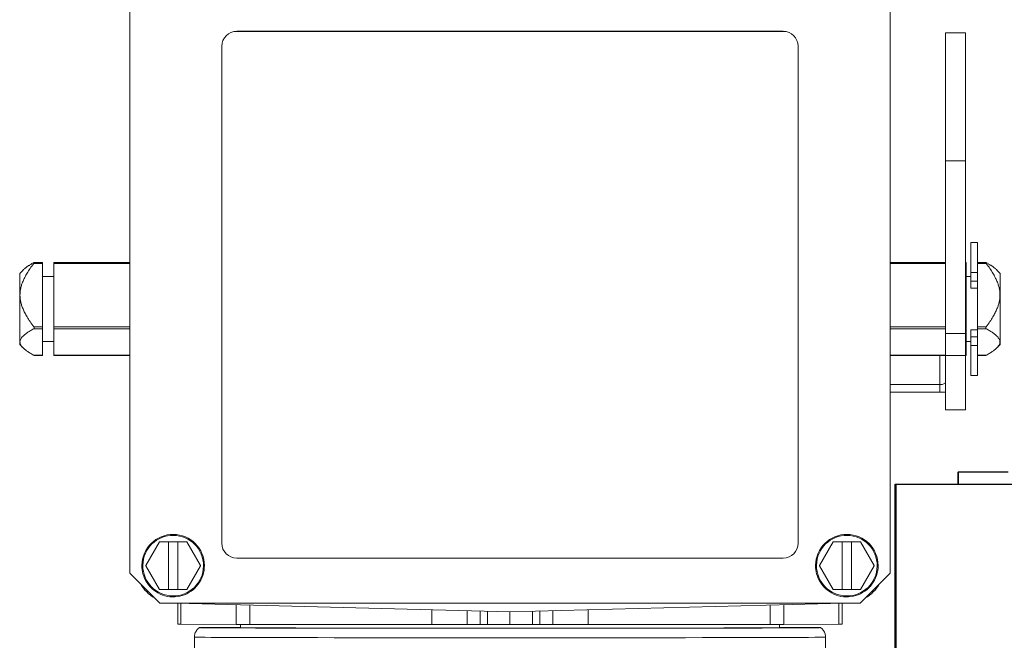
# Model space of a CAD drawing. Extents: x 0 to 796, y 0 to 496.
# Tile 47 of 242: x 96.23 to 101.14, y 310.61 to 313.71. Entities that reach past the tile are written whole.
import ezdxf

# ---------------------------------------------------------------- set-up
doc = ezdxf.new("R2010")
doc.units = 0
doc.header["$LTSCALE"] = 12
doc.header["$MEASUREMENT"] = 0
doc.layers.get('0').update_dxf_attribs({"linetype": 'CONTINUOUS'})
doc.layers.add('X', color=1, linetype='CONTINUOUS')

# ---------------------------------------------------------------- blocks, each defined once
blk = doc.blocks.new('GASTRAIN')
at = {"layer": 'X', "lineweight": 0}
for p, q in [((62.4458, 298.9675), (62.4458, 290.148)), ((66.2427, 290.148), (66.2427, 298.9675)), ((62.9802, 292.8537), (65.7083, 292.8537)), ((62.9802, 292.8537), (62.9802, 292.8536)), ((65.7083, 292.8536), (62.9802, 292.8536)), ((65.7083, 292.8537), (65.7083, 292.8536)), ((66.5188, 292.2074), (66.5188, 292.846)), ((66.6184, 292.846), (66.5188, 292.846)), ((66.6184, 292.846), (66.6184, 292.2074)), ((62.9055, 292.7789), (62.9055, 290.2975)), ((62.9055, 292.7789), (62.9055, 292.7789)), ((65.783, 290.2975), (65.783, 292.7789)), ((65.783, 292.7789), (65.783, 292.7789)), ((66.5188, 291.3446), (66.5188, 292.2074)), ((66.5188, 292.2074), (66.6184, 292.2074)), ((66.6184, 292.2074), (66.6184, 291.3446)), ((66.6448, 291.6485), (66.6448, 291.7996)), ((66.6781, 291.7996), (66.6448, 291.7996)), ((66.6781, 291.7996), (66.6781, 291.6485)), ((62.0104, 291.6994), (61.9685, 291.6994)), ((62.0104, 291.6994), (62.0104, 291.6948)), ((62.0665, 291.6948), (62.0665, 291.6994)), ((62.4458, 291.6994), (62.0665, 291.6994)), ((66.5188, 291.6994), (66.2427, 291.6994)), ((66.622, 291.6994), (66.6184, 291.6994)), ((66.622, 291.6994), (66.622, 291.6948)), ((66.72, 291.6994), (66.6781, 291.6994)), ((61.8965, 291.6449), (61.9131, 291.6615)), ((62.0104, 291.6948), (61.9669, 291.6948)), ((62.0104, 291.6948), (62.0104, 291.3784)), ((62.4458, 291.6948), (62.0665, 291.6948)), ((62.0665, 291.6948), (62.0665, 291.3784)), ((66.5188, 291.6948), (66.2427, 291.6948)), ((66.622, 291.6948), (66.6184, 291.6948)), ((66.622, 291.3784), (66.622, 291.6948)), ((66.6448, 291.6054), (66.6448, 291.6485)), ((66.6448, 291.6485), (66.6781, 291.6485)), ((66.7216, 291.6948), (66.6781, 291.6948)), ((66.6781, 291.6485), (66.6781, 291.6054)), ((66.792, 291.6449), (66.7754, 291.6615)), ((61.8965, 291.2898), (61.8965, 291.6449)), ((62.0104, 291.6301), (62.0665, 291.6301)), ((66.622, 291.6301), (66.6448, 291.6301)), ((66.6781, 291.6054), (66.6448, 291.6054)), ((66.6448, 291.6054), (66.6448, 291.5704)), ((66.6781, 291.5754), (66.6781, 291.6054)), ((66.792, 291.6449), (66.792, 291.2898)), ((66.6448, 291.5704), (66.6781, 291.5704)), ((66.6781, 291.3784), (66.6781, 291.5754)), ((61.9669, 291.3784), (62.0104, 291.3784)), ((62.0104, 291.3686), (61.9669, 291.3686)), ((62.0104, 291.3784), (62.0104, 291.3686)), ((62.0104, 291.3686), (62.0104, 291.2359)), ((62.0665, 291.3784), (62.4458, 291.3784)), ((62.0665, 291.3686), (62.0665, 291.3784)), ((62.4458, 291.3686), (62.0665, 291.3686)), ((62.0665, 291.3686), (62.0665, 291.2359)), ((66.2427, 291.3784), (66.5188, 291.3784)), ((66.5188, 291.3686), (66.2427, 291.3686)), ((66.6184, 291.3784), (66.622, 291.3784)), ((66.622, 291.3686), (66.6184, 291.3686)), ((66.622, 291.3784), (66.622, 291.3686)), ((66.622, 291.3686), (66.622, 291.2359)), ((66.6448, 291.3637), (66.6448, 291.3282)), ((66.6448, 291.3637), (66.6781, 291.3637)), ((66.6781, 291.3686), (66.6781, 291.3784)), ((66.6781, 291.3784), (66.7216, 291.3784)), ((66.6781, 291.3496), (66.6781, 291.3686)), ((66.7216, 291.3686), (66.6781, 291.3686)), ((62.0104, 291.3046), (62.0665, 291.3046)), ((66.5188, 291.3446), (66.5188, 291.2351)), ((66.5188, 291.3446), (66.6184, 291.3446)), ((66.6184, 291.2351), (66.6184, 291.3446)), ((66.622, 291.3046), (66.6448, 291.3046)), ((66.6448, 291.2851), (66.6448, 291.3282)), ((66.6448, 291.3282), (66.6781, 291.3282)), ((66.6781, 291.3282), (66.6781, 291.3496)), ((66.6781, 291.3282), (66.6781, 291.2851)), ((61.8965, 291.2898), (61.9131, 291.2732)), ((66.6448, 291.1351), (66.6448, 291.2851)), ((66.6448, 291.2851), (66.6781, 291.2851)), ((66.6781, 291.2851), (66.6781, 291.1351)), ((66.792, 291.2898), (66.7754, 291.2732)), ((61.9669, 291.2359), (62.0104, 291.2359)), ((62.0104, 291.2354), (61.9685, 291.2354)), ((62.0104, 291.2359), (62.0104, 291.2354)), ((62.0665, 291.2359), (62.4458, 291.2359)), ((62.0665, 291.2354), (62.0665, 291.2359)), ((62.4458, 291.2354), (62.0665, 291.2354)), ((66.2427, 291.2359), (66.5188, 291.2359)), ((66.5188, 291.2354), (66.2427, 291.2354)), ((66.4903, 291.0898), (66.4903, 291.2354)), ((66.5188, 290.9633), (66.5188, 291.2351)), ((66.5188, 291.2351), (66.6184, 291.2351)), ((66.6184, 291.2359), (66.622, 291.2359)), ((66.622, 291.2354), (66.6184, 291.2354)), ((66.6184, 291.2351), (66.6184, 290.9633)), ((66.622, 291.2359), (66.622, 291.2354)), ((66.7216, 291.2359), (66.6781, 291.2359)), ((66.72, 291.2354), (66.6781, 291.2354)), ((66.6781, 291.1351), (66.6448, 291.1351)), ((66.2427, 291.0898), (66.4903, 291.0898)), ((66.4903, 291.0512), (66.4903, 291.0898)), ((66.2427, 291.0512), (66.4903, 291.0512)), ((66.6184, 290.9633), (66.5188, 290.9633)), ((62.5941, 290.304), (62.5255, 290.1853)), ((62.5255, 290.1851), (62.5941, 290.3038)), ((62.5941, 290.304), (62.7311, 290.304)), ((62.5941, 290.3038), (62.5941, 290.304)), ((62.5941, 290.3038), (62.6388, 290.3038)), ((62.6388, 290.3039), (62.6863, 290.3039)), ((62.6388, 290.3038), (62.6388, 290.3039)), ((62.6388, 290.0665), (62.6388, 290.3038)), ((62.6863, 290.3039), (62.6863, 290.3038)), ((62.6863, 290.3038), (62.7311, 290.3038)), ((62.6863, 290.0665), (62.6863, 290.3038)), ((62.7996, 290.1853), (62.7311, 290.304)), ((62.7311, 290.3038), (62.7311, 290.304)), ((62.7311, 290.3038), (62.7996, 290.1851)), ((65.9574, 290.304), (65.8889, 290.1853)), ((65.8889, 290.1851), (65.9574, 290.3038)), ((65.9574, 290.304), (66.0944, 290.304)), ((65.9574, 290.3038), (65.9574, 290.304)), ((65.9574, 290.3038), (66.0022, 290.3038)), ((66.0022, 290.3039), (66.0497, 290.3039)), ((66.0022, 290.3038), (66.0022, 290.3039)), ((66.0022, 290.0665), (66.0022, 290.3038)), ((66.0497, 290.3039), (66.0497, 290.3038)), ((66.0497, 290.3038), (66.0944, 290.3038)), ((66.0497, 290.0665), (66.0497, 290.3038)), ((66.1629, 290.1853), (66.0944, 290.304)), ((66.0944, 290.3038), (66.0944, 290.304)), ((66.0944, 290.3038), (66.1629, 290.1851)), ((62.9802, 290.2227), (65.7083, 290.2227)), ((62.5064, 290.1854), (62.5064, 290.1854)), ((62.5255, 290.1853), (62.5255, 290.1851)), ((62.5941, 290.0665), (62.5255, 290.1851)), ((62.7996, 290.1851), (62.7311, 290.0665)), ((62.7996, 290.1851), (62.7996, 290.1853)), ((62.8187, 290.1854), (62.8187, 290.1854)), ((65.8698, 290.1854), (65.8698, 290.1854)), ((65.8889, 290.1853), (65.8889, 290.1851)), ((65.9574, 290.0665), (65.8889, 290.1851)), ((66.1629, 290.1851), (66.0944, 290.0665)), ((66.1629, 290.1851), (66.1629, 290.1853)), ((66.1821, 290.1854), (66.1821, 290.1854)), ((62.5953, 289.9985), (62.4458, 290.148)), ((66.2427, 290.148), (66.0932, 289.9985)), ((62.6388, 290.0665), (62.5941, 290.0665)), ((62.6388, 290.0666), (62.6863, 290.0666)), ((62.7311, 290.0665), (62.6863, 290.0665)), ((66.0022, 290.0665), (65.9574, 290.0665)), ((66.0022, 290.0666), (66.0497, 290.0666)), ((66.0944, 290.0665), (66.0497, 290.0665)), ((62.5953, 289.9985), (66.0932, 289.9985)), ((64.3442, 289.9549), (62.6791, 289.9985)), ((62.6867, 289.8932), (62.6867, 289.9983)), ((62.7017, 289.9979), (62.7017, 289.8931)), ((62.9775, 289.9907), (62.9775, 289.8921)), ((63.0454, 289.9889), (63.0454, 289.892)), ((66.0094, 289.9985), (64.3442, 289.9549)), ((65.6431, 289.9889), (65.6431, 289.892)), ((65.711, 289.9907), (65.711, 289.8921)), ((65.9868, 289.9979), (65.9868, 289.8931)), ((66.0018, 289.8932), (66.0018, 289.9983)), ((63.9547, 289.9651), (63.9547, 289.8915)), ((64.1307, 289.9605), (64.1307, 289.8914)), ((64.1948, 289.8908), (64.1948, 289.9588)), ((64.2312, 289.8908), (64.2312, 289.9579)), ((64.3442, 289.9549), (64.3442, 289.8907)), ((64.4573, 289.9579), (64.4573, 289.8908)), ((64.4937, 289.9588), (64.4937, 289.8908)), ((64.5578, 289.8914), (64.5578, 289.9605)), ((64.7338, 289.9651), (64.7338, 289.8915)), ((62.7017, 289.8931), (62.9775, 289.8921)), ((62.9989, 289.8758), (62.9989, 289.892)), ((63.0454, 289.892), (63.9547, 289.8915)), ((64.2312, 289.8908), (64.3442, 289.8907)), ((64.3442, 289.8907), (64.4573, 289.8908)), ((64.7338, 289.8915), (65.6431, 289.892)), ((65.6896, 289.8758), (65.6896, 289.892)), ((65.711, 289.8921), (65.9868, 289.8931)), ((62.7685, 289.5822), (62.7685, 289.8284)), ((65.9199, 289.705), (65.9199, 289.8284))]:
    blk.add_line(p, q, dxfattribs=at)
for centre, major_axis, ratio, start_param, end_param in [((62.9802, 292.7789), (-0.0747, 0), 0.999998, -1.570796, 0), ((65.7083, 292.7789), (0.0747, 0), 0.999998, 0, 1.570796), ((66.4903, 291.1008), (0.0285, 0), 0.386798, -1.570796, 0), ((62.7988, 289.8932), (-0.1121, 0), 0.002092, 0, 0.523603), ((64.3442, 289.8758), (-1.5502, 0), 0.002092, 0, 3.661556), ((64.3442, 289.8758), (-1.5502, 0), 0.002092, -0.519963, 0), ((63.0746, 289.8922), (0.1121, 0), 0.002092, -2.617989, -1.834444), ((64.3442, 289.8945), (1.4948, 0), 0.002092, -1.834426, -1.714144), ((64.2321, 289.8908), (-0.0374, 0), 0.002092, 0.000029, 1.544625), ((64.4564, 289.8908), (0.0374, 0), 0.002092, -1.544615, -0.000049), ((64.3442, 289.8945), (1.4948, 0), 0.002092, -1.427449, -1.307166), ((65.6139, 289.8922), (0.1121, 0), 0.002092, -1.307162, -0.523599), ((65.8897, 289.8932), (0.1121, 0), 0.002092, -0.523603, 0), ((64.3442, 289.8284), (-1.5757, 0), 0.002092, 0, 3.141593), ((64.3442, 289.8758), (-1.3453, 0), 0.002092, 0, 3.141593)]:
    blk.add_ellipse(centre, major_axis=major_axis, ratio=ratio, start_param=start_param, end_param=end_param, dxfattribs=at)
at = {"layer": 'X', "lineweight": 0, "extrusion": (0, 0, -1)}
for centre, major_axis, ratio, start_param, end_param in [((62.9802, 292.7789), (-0.0747, 0), 0.999998, 0, 1.570796), ((65.7083, 292.7789), (0.0747, 0), 0.999998, -1.570796, 0), ((66.4903, 291.1008), (-0.1281, 0), 0.386798, -1.794889, -1.570796), ((62.6626, 290.1854), (-0.1561, 0), 0.999998, 0.011528, 3.141593), ((62.6626, 290.1854), (-0.1561, 0), 0.999998, 0.011681, 3.141593), ((62.6626, 290.1853), (-0.1514, 0), 0.999998, 0.011681, 6.294866), ((66.0259, 290.1854), (-0.1561, 0), 0.999998, 0.011528, 3.141593), ((66.0259, 290.1854), (-0.1561, 0), 0.999998, 0.011681, 3.141593), ((66.0259, 290.1853), (-0.1514, 0), 0.999998, 0.011681, 6.294866), ((62.9802, 290.2975), (-0.0747, 0), 0.999998, -1.570796, 0), ((65.7083, 290.2975), (0.0747, 0), 0.999998, 0, 1.570796), ((62.6626, 290.1854), (-0.1561, 0), 0.999998, 0, 0.011681), ((66.0259, 290.1854), (-0.1561, 0), 0.999998, 0, 0.011681), ((62.6626, 290.1859), (-0.1869, 0), 0.999998, -1.056248, -0.514549), ((66.0259, 290.1859), (-0.1869, 0), 0.999998, -2.627044, -2.085345), ((64.12, 289.8913), (0.0747, 0), 0.002092, -1.427449, 0), ((64.5685, 289.8913), (-0.0747, 0), 0.002092, 0, 1.427449)]:
    blk.add_ellipse(centre, major_axis=major_axis, ratio=ratio, start_param=start_param, end_param=end_param, dxfattribs=at)
at = {"layer": 'X', "lineweight": 0}
for points, weights in [([(61.9131, 291.6615), (61.9294, 291.6779), (61.9669, 291.6988)], [1.36113667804, 1.30388755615, 1.18958322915]), ([(66.7216, 291.6988), (66.759, 291.6779), (66.7754, 291.6615)], [1.18958322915, 1.30388755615, 1.36113667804]), ([(61.9669, 291.6948), (61.8482, 291.5366), (61.9669, 291.3784)], [1.18958322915, 1.64757752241, 1.18958322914]), ([(66.7216, 291.3784), (66.8403, 291.5366), (66.7216, 291.6948)], [1.18958322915, 1.64757752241, 1.18958322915]), ([(61.9669, 291.3686), (61.8482, 291.3023), (61.9669, 291.2359)], [1.18958322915, 1.64757752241, 1.18958322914]), ([(66.7216, 291.2359), (66.8403, 291.3023), (66.7216, 291.3686)], [1.18958322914, 1.64757752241, 1.18958322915])]:
    blk.add_rational_spline(points, weights, degree=2, dxfattribs=at)
for points, knots in [([(61.9669, 291.6948), (61.9674, 291.6955), (61.968, 291.6963), (61.9686, 291.6974), (61.9687, 291.6978), (61.9689, 291.6984), (61.969, 291.6986), (61.969, 291.699), (61.9689, 291.6991), (61.9687, 291.6993), (61.9686, 291.6994), (61.968, 291.6993), (61.9674, 291.6991), (61.9669, 291.6988)], [-0.119418, -0.119418, -0.119418, -0.119418, -0.11176689, -0.11176689, -0.10776364, -0.10776364, -0.10376038, -0.10376038, -0.09975712, -0.09975712, -0.09575387, -0.09575387, -0.08810275, -0.08810275, -0.08810275, -0.08810275]), ([(66.7216, 291.6948), (66.721, 291.6955), (66.7205, 291.6963), (66.7199, 291.6974), (66.7198, 291.6978), (66.7195, 291.6984), (66.7195, 291.6986), (66.7195, 291.699), (66.7195, 291.6991), (66.7198, 291.6993), (66.7199, 291.6994), (66.7205, 291.6993), (66.721, 291.6991), (66.7216, 291.6988)], [0.01983742, 0.01983742, 0.01983742, 0.01983742, 0.02748853, 0.02748853, 0.03149178, 0.03149178, 0.03549504, 0.03549504, 0.0394983, 0.0394983, 0.04350155, 0.04350155, 0.05115267, 0.05115267, 0.05115267, 0.05115267]), ([(61.9669, 291.3686), (61.9674, 291.369), (61.968, 291.3694), (61.9686, 291.3705), (61.9687, 291.3709), (61.9689, 291.3717), (61.969, 291.3722), (61.969, 291.3732), (61.9689, 291.3737), (61.9687, 291.3747), (61.9686, 291.3752), (61.968, 291.3767), (61.9674, 291.3776), (61.9669, 291.3784)], [-0.119418, -0.119418, -0.119418, -0.119418, -0.11176689, -0.11176689, -0.10776364, -0.10776364, -0.10376038, -0.10376038, -0.09975712, -0.09975712, -0.09575387, -0.09575387, -0.08810275, -0.08810275, -0.08810275, -0.08810275]), ([(66.7216, 291.3686), (66.721, 291.369), (66.7205, 291.3694), (66.7199, 291.3705), (66.7198, 291.3709), (66.7195, 291.3717), (66.7195, 291.3722), (66.7195, 291.3732), (66.7195, 291.3737), (66.7198, 291.3747), (66.7199, 291.3752), (66.7205, 291.3767), (66.721, 291.3776), (66.7216, 291.3784)], [0.01983742, 0.01983742, 0.01983742, 0.01983742, 0.02748853, 0.02748853, 0.03149178, 0.03149178, 0.03549504, 0.03549504, 0.0394983, 0.0394983, 0.04350155, 0.04350155, 0.05115267, 0.05115267, 0.05115267, 0.05115267]), ([(61.9685, 291.2354), (61.9684, 291.2354), (61.9684, 291.2354), (61.968, 291.2354), (61.9674, 291.2356), (61.9669, 291.2359)], [-0.096363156, -0.096363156, -0.096363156, -0.096363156, -0.095753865, -0.095753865, -0.088102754, -0.088102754, -0.088102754, -0.088102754]), ([(66.72, 291.2354), (66.7201, 291.2354), (66.7201, 291.2354), (66.7205, 291.2354), (66.721, 291.2356), (66.7216, 291.2359)], [0.042892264, 0.042892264, 0.042892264, 0.042892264, 0.043501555, 0.043501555, 0.051152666, 0.051152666, 0.051152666, 0.051152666]), ([(62.8187, 290.1854), (62.8187, 290.1687), (62.816, 290.152), (62.8055, 290.1204), (62.7977, 290.1055), (62.7779, 290.0787), (62.7658, 290.067), (62.7385, 290.0479), (62.7233, 290.0405), (62.6914, 290.031), (62.6746, 290.0288), (62.6413, 290.0298), (62.6248, 290.0329), (62.5935, 290.0443), (62.5788, 290.0526), (62.5526, 290.0732), (62.5412, 290.0857), (62.5229, 290.1135), (62.516, 290.1289), (62.5082, 290.1581), (62.5064, 290.1717), (62.5064, 290.1854)], [3.141593, 3.141593, 3.141593, 3.141593, 3.461593, 3.461593, 3.781593, 3.781593, 4.101593, 4.101593, 4.421593, 4.421593, 4.741593, 4.741593, 5.061593, 5.061593, 5.381593, 5.381593, 5.701593, 5.701593, 6.021593, 6.021593, 6.283185, 6.283185, 6.283185, 6.283185]), ([(66.1821, 290.1854), (66.1821, 290.1687), (66.1794, 290.152), (66.1689, 290.1204), (66.1611, 290.1055), (66.1412, 290.0787), (66.1291, 290.067), (66.1018, 290.0479), (66.0867, 290.0405), (66.0547, 290.031), (66.038, 290.0288), (66.0047, 290.0298), (65.9882, 290.0329), (65.9569, 290.0443), (65.9421, 290.0526), (65.916, 290.0732), (65.9046, 290.0857), (65.8863, 290.1135), (65.8794, 290.1289), (65.8716, 290.1581), (65.8698, 290.1717), (65.8698, 290.1854)], [3.141593, 3.141593, 3.141593, 3.141593, 3.461593, 3.461593, 3.781593, 3.781593, 4.101593, 4.101593, 4.421593, 4.421593, 4.741593, 4.741593, 5.061593, 5.061593, 5.381593, 5.381593, 5.701593, 5.701593, 6.021593, 6.021593, 6.283185, 6.283185, 6.283185, 6.283185]), ([(62.7685, 289.8284), (62.7685, 289.8345), (62.7696, 289.8408), (62.7735, 289.8523), (62.7764, 289.8578), (62.7839, 289.8678), (62.7887, 289.8723), (62.794, 289.8758)], [0, 0, 0, 0, 0.01852997, 0.01852997, 0.03671883, 0.03671883, 0.05609386, 0.05609386, 0.05609386, 0.05609386]), ([(65.8945, 289.8758), (65.8991, 289.8728), (65.9033, 289.8689), (65.9106, 289.8602), (65.9136, 289.8551), (65.9181, 289.8441), (65.9194, 289.838), (65.9199, 289.8308), (65.9199, 289.8296), (65.9199, 289.8284)], [0, 0, 0, 0, 0.01687715, 0.01687715, 0.03430872, 0.03430872, 0.05248307, 0.05248307, 0.05614023, 0.05614023, 0.05614023, 0.05614023])]:
    blk.add_open_spline(points, degree=3, knots=knots, dxfattribs=at)

msp = doc.modelspace()

# ---------------------------------------------------------------- linework, layer by layer
at = {"layer": 'X'}
for p, q in [((100.91149, 311.45223), (100.91189, 311.45223)), ((100.91149, 311.45223), (100.91149, 311.39223)), ((100.91189, 311.45223), (100.91205, 311.45223)), ((100.91189, 311.45223), (100.91189, 311.39223)), ((100.91205, 311.45223), (100.91272, 311.45223)), ((100.91205, 311.45223), (100.91205, 311.39223)), ((100.91272, 311.45223), (100.91288, 311.45223)), ((100.91272, 311.45223), (100.91272, 311.39223)), ((100.91288, 311.45223), (100.91355, 311.45223)), ((100.91288, 311.45223), (100.91288, 311.39223)), ((100.91355, 311.45223), (100.91371, 311.45223)), ((100.91355, 311.45223), (100.91355, 311.39223)), ((100.91371, 311.45223), (100.91411, 311.45223)), ((100.91371, 311.45223), (100.91371, 311.39223)), ((101.16428, 311.45223), (100.91411, 311.45223)), ((100.59875, 311.39223), (100.59939, 311.39223)), ((100.59955, 311.39223), (100.59939, 311.39223)), ((100.59939, 311.28723), (100.59939, 311.39223)), ((100.59955, 311.39223), (100.60022, 311.39223)), ((100.59955, 311.28723), (100.59955, 311.39223)), ((100.60038, 311.39223), (100.60022, 311.39223)), ((100.60022, 311.28723), (100.60022, 311.39223)), ((100.60038, 311.39223), (100.60105, 311.39223)), ((100.60038, 311.28723), (100.60038, 311.39223)), ((100.60121, 311.39223), (100.60105, 311.39223)), ((100.60105, 311.28723), (100.60105, 311.39223)), ((100.60121, 311.39223), (100.60185, 311.39223)), ((100.60121, 311.28723), (100.60121, 311.39223)), ((100.60185, 311.39223), (107.85185, 311.39223)), ((100.59875, 311.28723), (100.59939, 311.28723)), ((100.59939, 311.28723), (100.59955, 311.28723)), ((100.59955, 311.28723), (100.60022, 311.28723)), ((100.60022, 311.28723), (100.60038, 311.28723)), ((100.60038, 311.28723), (100.60105, 311.28723)), ((100.60105, 311.28723), (100.60121, 311.28723)), ((100.60121, 311.28723), (100.60185, 311.28723)), ((100.59864, 309.96008), (100.59864, 311.22723)), ((100.59871, 309.96008), (100.59871, 311.22723)), ((100.60189, 311.22723), (100.60189, 309.36623)), ((100.60196, 311.22723), (100.60196, 309.36623))]:
    msp.add_line(p, q, dxfattribs=at)
at = {"layer": 'X', "extrusion": (0, 0, -1)}
for centre, major_axis, start_param, end_param in [((100.59875, 311.22723), (0, 0.165), -1.5707963, 0), ((100.60185, 311.22723), (0, 0.165), 0, 1.5707963), ((100.59875, 311.22723), (0, 0.06), -1.5707963, 0), ((100.60185, 311.22723), (0, 0.06), 0, 1.5707963)]:
    msp.add_ellipse(centre, major_axis=major_axis, ratio=0.0006637, start_param=start_param, end_param=end_param, dxfattribs=at)

# ---------------------------------------------------------------- block references
msp.add_blockref('GASTRAIN', (34.33209, 20.79982))

doc.saveas('drawing.dxf')
